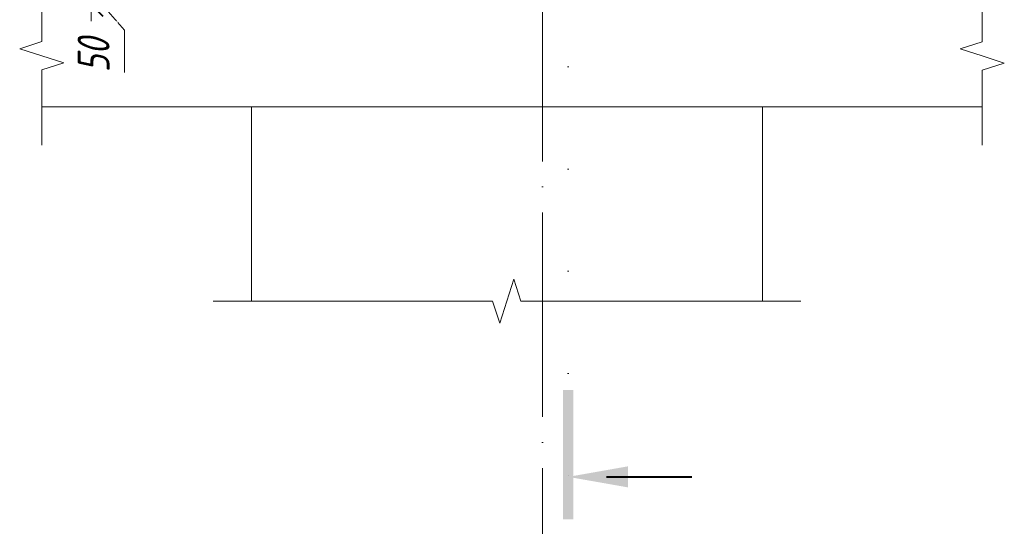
# Model space of a CAD drawing. Header units: millimetres. Extents: x 16591 to 26898, y 2073 to 13097.
# Tile 11 of 31: x 20692 to 22619, y 6079 to 7071. Entities that reach past the tile are written whole.
import ezdxf

# ---------------------------------------------------------------- set-up
doc = ezdxf.new("R2010")
doc.units = ezdxf.units.MM
for name, pattern in [('ADSK_Линия разреза', [400, 0, -200, 0, -200]), ('ADSK_Линия сетки', [500, 400, -50, 0, -50]), ('ADSK_Пунктирная_п5', [100, 0, -100])]:
    doc.linetypes.add(name, pattern=pattern)
for name, color, linetype, lineweight in [('A-____-____-DIMS', 211, 'Continuous', 9), ('A-____-____-DIMS-25', 211, 'Continuous', 9), ('A-____-NOTE-TEXT', 131, 'Continuous', 20), ('A-DETL-GENF-OTLN', 92, 'Continuous', 20), ('A-FLOR-____-MCUT', 192, 'Continuous', 50), ('G-____-____-SYMB', 111, 'ADSK_Пунктирная_п5', 20), ('S-COLS-____-OTLN', 52, 'Continuous', 20), ('S-GRID-____-OTLN', 1, 'Continuous', 9)]:
    doc.layers.add(name, color=color, linetype=linetype, lineweight=lineweight)
doc.styles.add('GOST Common_I_5', font='GOST_Common Italic.ttf', dxfattribs={"width": 0.8, "height": 62.5})
doc.dimstyles.new('ADSK_Округление_5мм__Узкий__3', dxfattribs={"dimscale": 304.8, "dimtxt": 0.206224, "dimasz": 0.147638, "dimexe": 0.123031, "dimexo": 0.000269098, "dimgap": 0.032808, "dimtad": 1, "dimdec": 0, "dimlfac": 304.8, "dimrnd": 5, "dimdsep": 46, "dimtxsty": 'GOST Common_I_5', "dimblk1": 'OBLIQUE', "dimblk2": 'OBLIQUE', "dimsah": 1, "dimcen": 0.09, "dimdle": 0.123031, "dimazin": 0, "dimtfac": 1, "dimtdec": 4, "dimtix": 1, "dimtmove": 1, "dimatfit": 3, "dimfxl": 1, "dimtvp": 1, "dimtfill": 1, "dimtolj": 1, "dimtzin": 0, "dimlwd": 20, "dimlwe": 20, "dimarcsym": 2})

# ---------------------------------------------------------------- blocks, each defined once
blk = doc.blocks.new('ADSK_Обрыв_Линия - ADSK_Обрыв_линия-1072157-КЖ1_ПЭ_ВЭ3_Армирование_Пилоны_Пм-3_1_1-1')
at = {"layer": 'A-DETL-GENF-OTLN'}
for p, q in [((-2440, 10100), (-2440, 10027.5)), ((-2440, 9971.8), (-2440, 9900))]:
    blk.add_line(p, q, dxfattribs=at)
blk = doc.blocks.new('ADSK_Обрыв_Линия - ADSK_Обрыв_линия-1523391-КЖ1_ПЭ_ВЭ3_Армирование_Пилоны_Пм-3_1_1-1')
at = {"layer": 'A-DETL-GENF-OTLN'}
for p, q in [((-3870, 12274.4), (-3397.5, 12274.4)), ((-3341.8, 12274.4), (-2870, 12274.4))]:
    blk.add_line(p, q, dxfattribs=at)
blk = doc.blocks.new('Разрез - Номер вида спереди_3_5 мм-6449-КЖ1_ПЭ_ВЭ3_Армирование_Пилоны_Пм-3_1_1-1')
at = {"layer": 'G-____-____-SYMB', "linetype": 'Continuous', "lineweight": 9}
for points in [[(-3260.1, 6346.1), (-3240.2, 6346.1), (-3240.2, 6092.9), (-3260.1, 6092.9)], [(-3133.1, 6155.6), (-3250, 6176.2), (-3133.1, 6196.8)]]:
    blk.add_hatch(color=256, dxfattribs=at).paths.add_polyline_path(points)
at = {"layer": 'G-____-____-SYMB', "linetype": 'Continuous', "lineweight": 40}
blk.add_line((-3175, 6176.2), (-3008.4, 6176.2), dxfattribs=at)
blk = doc.blocks.new('DIMBLOCK28-КЖ1_ПЭ_ВЭ3_Армирование_Пилоны_Пм-3_1_1-1')
at = {"layer": 'A-____-____-DIMS-25', "lineweight": 20}
for p, q in [((20832.3, 7187.5), (20832.3, 7062.5)), ((20832.3, 7150), (20794.8, 7150)), ((20832.3, 7150), (21145.6, 7150)), ((20897.4, 7050.3), (20832.3, 7125)), ((20832.3, 7100), (20794.8, 7100)), ((20832.3, 7100), (20839.1, 7100)), ((20897.4, 6967.5), (20897.4, 7050.3))]:
    blk.add_line(p, q, dxfattribs=at)
at = {"layer": 'A-____-____-DIMS-25', "lineweight": 40}
for p, q in [((20832.3, 7150), (20809.8, 7172.5)), ((20832.3, 7150), (20854.8, 7127.5)), ((20832.3, 7100), (20809.8, 7122.5)), ((20832.3, 7100), (20854.8, 7077.5))]:
    blk.add_line(p, q, dxfattribs=at)
at = {"layer": 'A-____-____-DIMS-25', "color": 0, "lineweight": 20, "insert": (20805.7, 6967.5), "char_height": 62.5, "width": 84.378, "attachment_point": 1, "rotation": 90, "line_spacing_factor": 1.022761, "style": 'GOST Common_I_5', "bg_fill": 3, "box_fill_scale": 1.25, "bg_fill_color": 256, "bg_fill_true_color": 13158600, "bg_fill_transparency": 0}
blk.add_mtext('50', dxfattribs=at)
blk = doc.blocks.new('_Oblique')
at = {"color": 0, "linetype": 'ByBlock', "lineweight": -2}
blk.add_line((-0.5, -0.5), (0.5, 0.5), dxfattribs=at)

msp = doc.modelspace()

# ---------------------------------------------------------------- linework, layer by layer
at = {"layer": 'A-____-NOTE-TEXT'}
for p, q in [((20735.7088, 7028.1543), (20692.3838, 7014.0772)), ((20692.3838, 7014.0772), (20735.7088, 7000)), ((22575.7088, 7027.5), (22532.4076, 7013.75)), ((22575.7088, 7000), (22532.4076, 7013.75)), ((20735.7088, 7000), (20779.0101, 6986.25)), ((22619.0339, 6985.9228), (22575.7088, 7000)), ((20735.7088, 6972.5), (20779.0101, 6986.25)), ((22575.7088, 6971.8457), (22619.0339, 6985.9228)), ((20735.7088, 6900), (20735.7088, 6825)), ((22575.7088, 6900), (22575.7088, 6825)), ((21645.7092, 6520), (21659.4592, 6563.3013)), ((21673.2092, 6520), (21659.4592, 6563.3013)), ((21145.7092, 6520), (21070.7092, 6520)), ((21617.5549, 6520), (21631.6321, 6476.6749)), ((21631.6321, 6476.6749), (21645.7092, 6520)), ((22145.7092, 6520), (22220.7092, 6520))]:
    msp.add_line(p, q, dxfattribs=at)
at = {"layer": 'A-FLOR-____-MCUT', "color": 8, "lineweight": 9}
msp.add_line((20735.7088, 6900), (22575.7088, 6900), dxfattribs=at)
at = {"layer": 'G-____-____-SYMB', "linetype": 'ADSK_Линия разреза'}
msp.add_line((21765.7092, 12981.5847), (21765.7092, 6101.1881), dxfattribs=at)
at = {"layer": 'S-COLS-____-OTLN', "color": 8, "lineweight": 9}
for p, q in [((21145.7092, 6900), (21145.7092, 6520)), ((22145.7092, 6900), (22145.7092, 6520))]:
    msp.add_line(p, q, dxfattribs=at)
at = {"layer": 'S-GRID-____-OTLN', "linetype": 'ADSK_Линия сетки'}
msp.add_line((21715.7088, 5793.4142), (21715.7088, 13065.0128), dxfattribs=at)

# ---------------------------------------------------------------- block references
at = {"layer": 'A-DETL-GENF-OTLN', "rotation": 180}
for name, p in [('ADSK_Обрыв_Линия - ADSK_Обрыв_линия-1072157-КЖ1_ПЭ_ВЭ3_Армирование_Пилоны_Пм-3_1_1-1', (18295.7088, 17000)), ('ADSK_Обрыв_Линия - ADSK_Обрыв_линия-1523391-КЖ1_ПЭ_ВЭ3_Армирование_Пилоны_Пм-3_1_1-1', (18275.7096, 18794.4429))]:
    msp.add_blockref(name, p, dxfattribs=at)
at = {"layer": 'A-DETL-GENF-OTLN'}
msp.add_blockref('ADSK_Обрыв_Линия - ADSK_Обрыв_линия-1072157-КЖ1_ПЭ_ВЭ3_Армирование_Пилоны_Пм-3_1_1-1', (25015.7088, -3000), dxfattribs=at)
at = {"layer": 'G-____-____-SYMB', "linetype": 'Continuous', "lineweight": 40}
msp.add_blockref('Разрез - Номер вида спереди_3_5 мм-6449-КЖ1_ПЭ_ВЭ3_Армирование_Пилоны_Пм-3_1_1-1', (25015.7088, 0), dxfattribs=at)

# ---------------------------------------------------------------- dimensions: what is measured, and where the dimension line sits
at = {"layer": 'A-____-____-DIMS', "lineweight": 20}
dim = msp.add_linear_dim(base=(20832.2914, 7100), p1=(21170.618, 7150.0002), p2=(20864.1112, 7100), angle=90, dimstyle='ADSK_Округление_5мм__Узкий__3', override={"dimpost": '<>', "dimfxl": 310.558288}, dxfattribs=at)
dim.commit()
dim.dimension.update_dxf_attribs({"geometry": 'DIMBLOCK28-КЖ1_ПЭ_ВЭ3_Армирование_Пилоны_Пм-3_1_1-1', "text_midpoint": (20847.4067, 7009.6819), "dimtype": 160, "text_rotation": 90})

doc.saveas('drawing.dxf')
